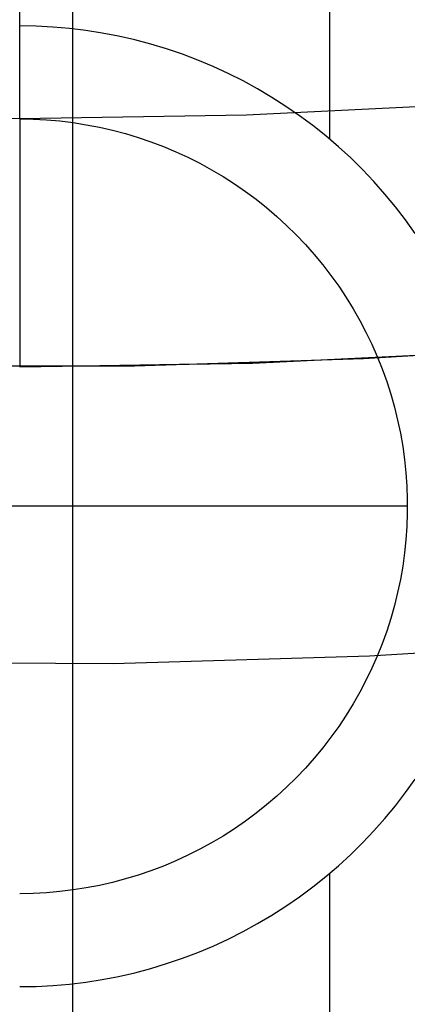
# Model space of a CAD drawing. Header units: millimetres. Extents: x 8929 to 10091, y -2708 to -1691.
# Tile 88 of 196: x 9509.98 to 9511.23, y -2083.47 to -2080.29. Entities that reach past the tile are written whole.
import ezdxf

# ---------------------------------------------------------------- set-up
doc = ezdxf.new("R2010")
doc.units = ezdxf.units.MM
for name, color, linetype in [('1', 7, 'Continuous'), ('COLOR EXT', 7, 'Continuous'), ('PLASTICO NEGRO', 7, 'Continuous')]:
    doc.layers.add(name, color=color, linetype=linetype)

msp = doc.modelspace()

# ---------------------------------------------------------------- linework, layer by layer
at = {"layer": '1', "color": 7, "true_color": 0xffffff}
for p, q in [((9510.1469, -2133.9261, 71.7042), (9510.1469, -1982.3154, 71.7042)), ((9510.1469, -2126.1207, 44.6532), (9510.1469, -2078.1204, 44.6532))]:
    msp.add_line(p, q, dxfattribs=at)
at = {"layer": 'COLOR EXT', "color": 30, "true_color": 0xff8d00}
for p, q in [((9509.976, -2080.6117, 34.9035), (9509.976, -2079.1117, 34.9035)), ((9510.9751, -2079.8387, 16.6035), (9510.9751, -2080.6767, 16.6035)), ((9510.0295, -2080.3126, 16.6035), (9509.976, -2080.3117, 16.6035)), ((9510.0829, -2080.3154, 16.6035), (9510.0295, -2080.3126, 16.6035)), ((9510.1363, -2080.32, 16.6035), (9510.0829, -2080.3154, 16.6035)), ((9510.1894, -2080.3264, 16.6035), (9510.1363, -2080.32, 16.6035)), ((9510.2422, -2080.3347, 16.6035), (9510.1894, -2080.3264, 16.6035)), ((9510.2948, -2080.3448, 16.6035), (9510.2422, -2080.3347, 16.6035)), ((9510.3469, -2080.3567, 16.6035), (9510.2948, -2080.3448, 16.6035)), ((9510.3987, -2080.3704, 16.6035), (9510.3469, -2080.3567, 16.6035)), ((9510.4499, -2080.3859, 16.6035), (9510.3987, -2080.3704, 16.6035)), ((9510.5005, -2080.4031, 16.6035), (9510.4499, -2080.3859, 16.6035)), ((9510.5506, -2080.4221, 16.6035), (9510.5005, -2080.4031, 16.6035)), ((9510.5999, -2080.4428, 16.6035), (9510.5506, -2080.4221, 16.6035)), ((9510.6485, -2080.4652, 16.6035), (9510.5999, -2080.4428, 16.6035)), ((9510.6963, -2080.4892, 16.6035), (9510.6485, -2080.4652, 16.6035)), ((9510.7433, -2080.5149, 16.6035), (9510.6963, -2080.4892, 16.6035)), ((9510.7893, -2080.5422, 16.6035), (9510.7433, -2080.5149, 16.6035)), ((9511.4383, -2080.5641, 34.9035), (9510.7075, -2080.5998, 34.9035)), ((9510.8344, -2080.5711, 16.6035), (9510.7893, -2080.5422, 16.6035)), ((9510.8784, -2080.6015, 16.6035), (9510.8344, -2080.5711, 16.6035)), ((9509.976, -2080.6117, 34.9035), (9509.2445, -2080.5998, 34.9035)), ((9510.7075, -2080.5998, 34.9035), (9509.976, -2080.6117, 34.9035)), ((9509.976, -2080.6117, 16.9035), (9510.0192, -2080.6124, 16.9035)), ((9509.976, -2080.6117, 22.6035), (9510.0192, -2080.6124, 22.6035)), ((9509.976, -2080.6117, 34.9035), (9509.976, -2081.4117, 34.1035)), ((9509.976, -2080.6117, 19.7535), (9510.0192, -2080.6124, 19.7535)), ((9510.0192, -2080.6124, 16.9035), (9510.0622, -2080.6147, 16.9035)), ((9510.0192, -2080.6124, 22.6035), (9510.0622, -2080.6147, 22.6035)), ((9510.0192, -2080.6124, 19.7535), (9510.0622, -2080.6147, 19.7535)), ((9510.0622, -2080.6147, 16.9035), (9510.1052, -2080.6184, 16.9035)), ((9510.0622, -2080.6147, 22.6035), (9510.1052, -2080.6184, 22.6035)), ((9510.0622, -2080.6147, 19.7535), (9510.1052, -2080.6184, 19.7535)), ((9510.1052, -2080.6184, 16.9035), (9510.1481, -2080.6236, 16.9035)), ((9510.1052, -2080.6184, 22.6035), (9510.1481, -2080.6236, 22.6035)), ((9510.1052, -2080.6184, 19.7535), (9510.1481, -2080.6236, 19.7535)), ((9510.1481, -2080.6236, 16.9035), (9510.1907, -2080.6303, 16.9035)), ((9510.1481, -2080.6236, 22.6035), (9510.1907, -2080.6303, 22.6035)), ((9510.1481, -2080.6236, 19.7535), (9510.1907, -2080.6303, 19.7535)), ((9510.1907, -2080.6303, 16.9035), (9510.2331, -2080.6384, 16.9035)), ((9510.1907, -2080.6303, 22.6035), (9510.2331, -2080.6384, 22.6035)), ((9510.1907, -2080.6303, 19.7535), (9510.2331, -2080.6384, 19.7535)), ((9510.9214, -2080.6334, 16.6035), (9510.8784, -2080.6015, 16.6035)), ((9510.2331, -2080.6384, 16.9035), (9510.2752, -2080.648, 16.9035)), ((9510.2331, -2080.6384, 22.6035), (9510.2752, -2080.648, 22.6035)), ((9510.2331, -2080.6384, 19.7535), (9510.2752, -2080.648, 19.7535)), ((9510.2752, -2080.648, 16.9035), (9510.3169, -2080.6591, 16.9035)), ((9510.2752, -2080.648, 22.6035), (9510.3169, -2080.6591, 22.6035)), ((9510.2752, -2080.648, 19.7535), (9510.3169, -2080.6591, 19.7535)), ((9510.3169, -2080.6591, 16.9035), (9510.3582, -2080.6715, 16.9035)), ((9510.3169, -2080.6591, 22.6035), (9510.3582, -2080.6715, 22.6035)), ((9510.3169, -2080.6591, 19.7535), (9510.3582, -2080.6715, 19.7535)), ((9510.9632, -2080.6667, 16.6035), (9510.9214, -2080.6334, 16.6035)), ((9510.3582, -2080.6715, 16.9035), (9510.399, -2080.6854, 16.9035)), ((9510.3582, -2080.6715, 22.6035), (9510.399, -2080.6854, 22.6035)), ((9510.3582, -2080.6715, 19.7535), (9510.399, -2080.6854, 19.7535)), ((9510.399, -2080.6854, 16.9035), (9510.4394, -2080.7007, 16.9035)), ((9510.399, -2080.6854, 22.6035), (9510.4394, -2080.7007, 22.6035)), ((9510.399, -2080.6854, 19.7535), (9510.4394, -2080.7007, 19.7535)), ((9511.0038, -2080.7015, 16.6035), (9510.9632, -2080.6667, 16.6035)), ((9510.4394, -2080.7007, 16.9035), (9510.4792, -2080.7174, 16.9035)), ((9510.4394, -2080.7007, 22.6035), (9510.4792, -2080.7174, 22.6035)), ((9510.4394, -2080.7007, 19.7535), (9510.4792, -2080.7174, 19.7535)), ((9510.4792, -2080.7174, 16.9035), (9510.5184, -2080.7355, 16.9035)), ((9510.4792, -2080.7174, 22.6035), (9510.5184, -2080.7355, 22.6035)), ((9510.4792, -2080.7174, 19.7535), (9510.5184, -2080.7355, 19.7535)), ((9511.0433, -2080.7377, 16.6035), (9511.0038, -2080.7015, 16.6035)), ((9510.5184, -2080.7355, 16.9035), (9510.5569, -2080.7549, 16.9035)), ((9510.5184, -2080.7355, 22.6035), (9510.5569, -2080.7549, 22.6035)), ((9510.5184, -2080.7355, 19.7535), (9510.5569, -2080.7549, 19.7535)), ((9510.5569, -2080.7549, 16.9035), (9510.5948, -2080.7756, 16.9035)), ((9510.5569, -2080.7549, 22.6035), (9510.5948, -2080.7756, 22.6035)), ((9510.5569, -2080.7549, 19.7535), (9510.5948, -2080.7756, 19.7535)), ((9511.0814, -2080.7752, 16.6035), (9511.0433, -2080.7377, 16.6035)), ((9510.5948, -2080.7756, 16.9035), (9510.6319, -2080.7976, 16.9035)), ((9510.5948, -2080.7756, 22.6035), (9510.6319, -2080.7976, 22.6035)), ((9510.5948, -2080.7756, 19.7535), (9510.6319, -2080.7976, 19.7535)), ((9511.1183, -2080.814, 16.6035), (9511.0814, -2080.7752, 16.6035)), ((9510.6319, -2080.7976, 16.9035), (9510.6682, -2080.8209, 16.9035)), ((9510.6319, -2080.7976, 22.6035), (9510.6682, -2080.8209, 22.6035)), ((9510.6319, -2080.7976, 19.7535), (9510.6682, -2080.8209, 19.7535)), ((9510.6682, -2080.8209, 16.9035), (9510.7037, -2080.8454, 16.9035)), ((9510.6682, -2080.8209, 22.6035), (9510.7037, -2080.8454, 22.6035)), ((9510.6682, -2080.8209, 19.7535), (9510.7037, -2080.8454, 19.7535)), ((9511.1538, -2080.854, 16.6035), (9511.1183, -2080.814, 16.6035)), ((9510.7037, -2080.8454, 16.9035), (9510.7384, -2080.8711, 16.9035)), ((9510.7037, -2080.8454, 22.6035), (9510.7384, -2080.8711, 22.6035)), ((9510.7037, -2080.8454, 19.7535), (9510.7384, -2080.8711, 19.7535)), ((9510.7384, -2080.8711, 16.9035), (9510.7721, -2080.898, 16.9035)), ((9510.7384, -2080.8711, 22.6035), (9510.7721, -2080.898, 22.6035)), ((9510.7384, -2080.8711, 19.7535), (9510.7721, -2080.898, 19.7535)), ((9511.1878, -2080.8953, 16.6035), (9511.1538, -2080.854, 16.6035)), ((9510.7721, -2080.898, 16.9035), (9510.8049, -2080.9261, 16.9035)), ((9510.7721, -2080.898, 22.6035), (9510.8049, -2080.9261, 22.6035)), ((9510.7721, -2080.898, 19.7535), (9510.8049, -2080.9261, 19.7535)), ((9511.2205, -2080.9377, 16.6035), (9511.1878, -2080.8953, 16.6035)), ((9510.8049, -2080.9261, 16.9035), (9510.8367, -2080.9552, 16.9035)), ((9510.8049, -2080.9261, 22.6035), (9510.8367, -2080.9552, 22.6035)), ((9510.8049, -2080.9261, 19.7535), (9510.8367, -2080.9552, 19.7535)), ((9511.2516, -2080.9812, 16.6035), (9511.2205, -2080.9377, 16.6035)), ((9510.8367, -2080.9552, 16.9035), (9510.8675, -2080.9855, 16.9035)), ((9510.8367, -2080.9552, 22.6035), (9510.8675, -2080.9855, 22.6035)), ((9510.8367, -2080.9552, 19.7535), (9510.8675, -2080.9855, 19.7535)), ((9510.8675, -2080.9855, 16.9035), (9510.8972, -2081.0168, 16.9035)), ((9510.8675, -2080.9855, 22.6035), (9510.8972, -2081.0168, 22.6035)), ((9510.8675, -2080.9855, 19.7535), (9510.8972, -2081.0168, 19.7535)), ((9510.8972, -2081.0168, 16.9035), (9510.9258, -2081.0491, 16.9035)), ((9510.8972, -2081.0168, 22.6035), (9510.9258, -2081.0491, 22.6035)), ((9510.8972, -2081.0168, 19.7535), (9510.9258, -2081.0491, 19.7535)), ((9510.9258, -2081.0491, 16.9035), (9510.9533, -2081.0823, 16.9035)), ((9510.9258, -2081.0491, 22.6035), (9510.9533, -2081.0823, 22.6035)), ((9510.9258, -2081.0491, 19.7535), (9510.9533, -2081.0823, 19.7535)), ((9510.9533, -2081.0823, 16.9035), (9510.9796, -2081.1165, 16.9035)), ((9510.9533, -2081.0823, 22.6035), (9510.9796, -2081.1165, 22.6035)), ((9510.9533, -2081.0823, 19.7535), (9510.9796, -2081.1165, 19.7535)), ((9510.9796, -2081.1165, 16.9035), (9511.0047, -2081.1516, 16.9035)), ((9510.9796, -2081.1165, 22.6035), (9511.0047, -2081.1516, 22.6035)), ((9510.9796, -2081.1165, 19.7535), (9511.0047, -2081.1516, 19.7535)), ((9511.0047, -2081.1516, 16.9035), (9511.0286, -2081.1875, 16.9035)), ((9511.0047, -2081.1516, 22.6035), (9511.0286, -2081.1875, 22.6035)), ((9511.0047, -2081.1516, 19.7535), (9511.0286, -2081.1875, 19.7535)), ((9511.0286, -2081.1875, 16.9035), (9511.0513, -2081.2243, 16.9035)), ((9511.0286, -2081.1875, 22.6035), (9511.0513, -2081.2243, 22.6035)), ((9511.0286, -2081.1875, 19.7535), (9511.0513, -2081.2243, 19.7535)), ((9511.0513, -2081.2243, 16.9035), (9511.0726, -2081.2618, 16.9035)), ((9511.0513, -2081.2243, 22.6035), (9511.0726, -2081.2618, 22.6035)), ((9511.0513, -2081.2243, 19.7535), (9511.0726, -2081.2618, 19.7535)), ((9511.0726, -2081.2618, 16.9035), (9511.0927, -2081.3, 16.9035)), ((9511.0726, -2081.2618, 22.6035), (9511.0927, -2081.3, 22.6035)), ((9511.0726, -2081.2618, 19.7535), (9511.0927, -2081.3, 19.7535)), ((9511.0927, -2081.3, 16.9035), (9511.1114, -2081.3389, 16.9035)), ((9511.0927, -2081.3, 22.6035), (9511.1114, -2081.3389, 22.6035)), ((9511.0927, -2081.3, 19.7535), (9511.1114, -2081.3389, 19.7535)), ((9510.7492, -2081.3989, 34.1035), (9511.5215, -2081.3604, 34.1035)), ((9511.0847, -2081.3853, 30.5035), (9511.8225, -2081.3384, 30.5035)), ((9511.1114, -2081.3389, 16.9035), (9511.1288, -2081.3784, 16.9035)), ((9511.1114, -2081.3389, 22.6035), (9511.1288, -2081.3784, 22.6035)), ((9511.1114, -2081.3389, 19.7535), (9511.1288, -2081.3784, 19.7535)), ((9510.3457, -2081.4088, 30.5035), (9511.0847, -2081.3853, 30.5035)), ((9510.7264, -2081.3996, 29.9035), (9511.476, -2081.3634, 29.9035)), ((9511.1288, -2081.3784, 16.9035), (9511.1448, -2081.4184, 16.9035)), ((9511.1288, -2081.3784, 22.6035), (9511.1448, -2081.4184, 22.6035)), ((9511.1288, -2081.3784, 19.7535), (9511.1448, -2081.4184, 19.7535)), ((9509.6063, -2081.4088, 30.5035), (9510.3457, -2081.4088, 30.5035)), ((9509.976, -2081.4117, 34.1035), (9510.7492, -2081.3989, 34.1035)), ((9509.976, -2081.4117, 29.9035), (9510.7264, -2081.3996, 29.9035)), ((9511.1448, -2081.4184, 16.9035), (9511.1594, -2081.459, 16.9035)), ((9511.1448, -2081.4184, 22.6035), (9511.1594, -2081.459, 22.6035)), ((9511.1448, -2081.4184, 19.7535), (9511.1594, -2081.459, 19.7535)), ((9511.1594, -2081.459, 16.9035), (9511.1726, -2081.5001, 16.9035)), ((9511.1594, -2081.459, 22.6035), (9511.1726, -2081.5001, 22.6035)), ((9511.1594, -2081.459, 19.7535), (9511.1726, -2081.5001, 19.7535)), ((9511.1726, -2081.5001, 16.9035), (9511.1843, -2081.5416, 16.9035)), ((9511.1726, -2081.5001, 22.6035), (9511.1843, -2081.5416, 22.6035)), ((9511.1726, -2081.5001, 19.7535), (9511.1843, -2081.5416, 19.7535)), ((9511.1843, -2081.5416, 16.9035), (9511.1947, -2081.5835, 16.9035)), ((9511.1843, -2081.5416, 22.6035), (9511.1947, -2081.5835, 22.6035)), ((9511.1843, -2081.5416, 19.7535), (9511.1947, -2081.5835, 19.7535)), ((9511.1947, -2081.5835, 16.9035), (9511.2035, -2081.6258, 16.9035)), ((9511.1947, -2081.5835, 22.6035), (9511.2035, -2081.6258, 22.6035)), ((9511.1947, -2081.5835, 19.7535), (9511.2035, -2081.6258, 19.7535)), ((9511.2035, -2081.6258, 16.9035), (9511.211, -2081.6683, 16.9035)), ((9511.2035, -2081.6258, 22.6035), (9511.211, -2081.6683, 22.6035)), ((9511.2035, -2081.6258, 19.7535), (9511.211, -2081.6683, 19.7535)), ((9511.211, -2081.6683, 16.9035), (9511.2169, -2081.711, 16.9035)), ((9511.211, -2081.6683, 22.6035), (9511.2169, -2081.711, 22.6035)), ((9511.211, -2081.6683, 19.7535), (9511.2169, -2081.711, 19.7535)), ((9511.2169, -2081.711, 16.9035), (9511.2214, -2081.7539, 16.9035)), ((9511.2169, -2081.711, 22.6035), (9511.2214, -2081.7539, 22.6035)), ((9511.2169, -2081.711, 19.7535), (9511.2214, -2081.7539, 19.7535)), ((9511.2214, -2081.7539, 16.9035), (9511.2243, -2081.797, 16.9035)), ((9511.2214, -2081.7539, 22.6035), (9511.2243, -2081.797, 22.6035)), ((9511.2214, -2081.7539, 19.7535), (9511.2243, -2081.797, 19.7535)), ((9511.2243, -2081.797, 16.9035), (9511.2258, -2081.8401, 16.9035)), ((9511.2243, -2081.797, 22.6035), (9511.2258, -2081.8401, 22.6035)), ((9511.2243, -2081.797, 19.7535), (9511.2258, -2081.8401, 19.7535)), ((9511.226, -2081.8617, 22.6035), (9508.726, -2081.8617, 22.6035)), ((9511.2258, -2081.8401, 16.9035), (9511.2258, -2081.8833, 16.9035)), ((9511.2258, -2081.8401, 22.6035), (9511.2258, -2081.8833, 22.6035)), ((9511.2258, -2081.8401, 19.7535), (9511.2258, -2081.8833, 19.7535)), ((9511.2258, -2081.8833, 16.9035), (9511.2243, -2081.9264, 16.9035)), ((9511.2258, -2081.8833, 22.6035), (9511.2243, -2081.9264, 22.6035)), ((9511.2258, -2081.8833, 19.7535), (9511.2243, -2081.9264, 19.7535)), ((9511.2243, -2081.9264, 16.9035), (9511.2214, -2081.9694, 16.9035)), ((9511.2243, -2081.9264, 22.6035), (9511.2214, -2081.9694, 22.6035)), ((9511.2243, -2081.9264, 19.7535), (9511.2214, -2081.9694, 19.7535)), ((9511.2214, -2081.9694, 16.9035), (9511.2169, -2082.0124, 16.9035)), ((9511.2214, -2081.9694, 22.6035), (9511.2169, -2082.0124, 22.6035)), ((9511.2214, -2081.9694, 19.7535), (9511.2169, -2082.0124, 19.7535)), ((9511.2169, -2082.0124, 16.9035), (9511.211, -2082.0551, 16.9035)), ((9511.2169, -2082.0124, 22.6035), (9511.211, -2082.0551, 22.6035)), ((9511.2169, -2082.0124, 19.7535), (9511.211, -2082.0551, 19.7535)), ((9511.211, -2082.0551, 16.9035), (9511.2035, -2082.0976, 16.9035)), ((9511.211, -2082.0551, 22.6035), (9511.2035, -2082.0976, 22.6035)), ((9511.211, -2082.0551, 19.7535), (9511.2035, -2082.0976, 19.7535)), ((9511.2035, -2082.0976, 16.9035), (9511.1947, -2082.1398, 16.9035)), ((9511.2035, -2082.0976, 22.6035), (9511.1947, -2082.1398, 22.6035)), ((9511.2035, -2082.0976, 19.7535), (9511.1947, -2082.1398, 19.7535)), ((9511.1947, -2082.1398, 16.9035), (9511.1843, -2082.1817, 16.9035)), ((9511.1947, -2082.1398, 22.6035), (9511.1843, -2082.1817, 22.6035)), ((9511.1947, -2082.1398, 19.7535), (9511.1843, -2082.1817, 19.7535)), ((9511.1843, -2082.1817, 16.9035), (9511.1726, -2082.2233, 16.9035)), ((9511.1843, -2082.1817, 22.6035), (9511.1726, -2082.2233, 22.6035)), ((9511.1843, -2082.1817, 19.7535), (9511.1726, -2082.2233, 19.7535)), ((9511.1726, -2082.2233, 16.9035), (9511.1594, -2082.2643, 16.9035)), ((9511.1726, -2082.2233, 22.6035), (9511.1594, -2082.2643, 22.6035)), ((9511.1726, -2082.2233, 19.7535), (9511.1594, -2082.2643, 19.7535)), ((9511.1594, -2082.2643, 16.9035), (9511.1448, -2082.305, 16.9035)), ((9511.1594, -2082.2643, 22.6035), (9511.1448, -2082.305, 22.6035)), ((9511.1594, -2082.2643, 19.7535), (9511.1448, -2082.305, 19.7535)), ((9511.1448, -2082.305, 16.9035), (9511.1288, -2082.345, 16.9035)), ((9511.1448, -2082.305, 22.6035), (9511.1288, -2082.345, 22.6035)), ((9511.1448, -2082.305, 19.7535), (9511.1288, -2082.345, 19.7535)), ((9511.1288, -2082.345, 16.9035), (9511.1114, -2082.3845, 16.9035)), ((9511.1288, -2082.345, 22.6035), (9511.1114, -2082.3845, 22.6035)), ((9511.1288, -2082.345, 19.7535), (9511.1114, -2082.3845, 19.7535)), ((9511.1114, -2082.3845, 16.9035), (9511.0927, -2082.4234, 16.9035)), ((9511.1114, -2082.3845, 22.6035), (9511.0927, -2082.4234, 22.6035)), ((9511.1114, -2082.3845, 19.7535), (9511.0927, -2082.4234, 19.7535)), ((9511.0927, -2082.4234, 16.9035), (9511.0726, -2082.4616, 16.9035)), ((9511.0927, -2082.4234, 22.6035), (9511.0726, -2082.4616, 22.6035)), ((9511.0927, -2082.4234, 19.7535), (9511.0726, -2082.4616, 19.7535)), ((9511.0726, -2082.4616, 16.9035), (9511.0513, -2082.4991, 16.9035)), ((9511.0726, -2082.4616, 22.6035), (9511.0513, -2082.4991, 22.6035)), ((9511.0726, -2082.4616, 19.7535), (9511.0513, -2082.4991, 19.7535)), ((9511.0513, -2082.4991, 16.9035), (9511.0286, -2082.5358, 16.9035)), ((9511.0513, -2082.4991, 22.6035), (9511.0286, -2082.5358, 22.6035)), ((9511.0513, -2082.4991, 19.7535), (9511.0286, -2082.5358, 19.7535)), ((9511.0286, -2082.5358, 16.9035), (9511.0047, -2082.5718, 16.9035)), ((9511.0286, -2082.5358, 22.6035), (9511.0047, -2082.5718, 22.6035)), ((9511.0286, -2082.5358, 19.7535), (9511.0047, -2082.5718, 19.7535)), ((9511.0047, -2082.5718, 16.9035), (9510.9796, -2082.6069, 16.9035)), ((9511.0047, -2082.5718, 22.6035), (9510.9796, -2082.6069, 22.6035)), ((9511.0047, -2082.5718, 19.7535), (9510.9796, -2082.6069, 19.7535)), ((9510.9796, -2082.6069, 16.9035), (9510.9533, -2082.6411, 16.9035)), ((9510.9796, -2082.6069, 22.6035), (9510.9533, -2082.6411, 22.6035)), ((9510.9796, -2082.6069, 19.7535), (9510.9533, -2082.6411, 19.7535)), ((9510.9533, -2082.6411, 16.9035), (9510.9258, -2082.6743, 16.9035)), ((9510.9533, -2082.6411, 22.6035), (9510.9258, -2082.6743, 22.6035)), ((9510.9533, -2082.6411, 19.7535), (9510.9258, -2082.6743, 19.7535)), ((9510.9258, -2082.6743, 16.9035), (9510.8972, -2082.7066, 16.9035)), ((9510.9258, -2082.6743, 22.6035), (9510.8972, -2082.7066, 22.6035)), ((9510.9258, -2082.6743, 19.7535), (9510.8972, -2082.7066, 19.7535)), ((9510.8972, -2082.7066, 16.9035), (9510.8675, -2082.7379, 16.9035)), ((9510.8972, -2082.7066, 22.6035), (9510.8675, -2082.7379, 22.6035)), ((9510.8972, -2082.7066, 19.7535), (9510.8675, -2082.7379, 19.7535)), ((9510.8675, -2082.7379, 16.9035), (9510.8367, -2082.7682, 16.9035)), ((9510.8675, -2082.7379, 22.6035), (9510.8367, -2082.7682, 22.6035)), ((9510.8675, -2082.7379, 19.7535), (9510.8367, -2082.7682, 19.7535)), ((9511.2205, -2082.7857, 16.6035), (9511.2516, -2082.7422, 16.6035)), ((9510.8367, -2082.7682, 16.9035), (9510.8049, -2082.7973, 16.9035)), ((9510.8367, -2082.7682, 22.6035), (9510.8049, -2082.7973, 22.6035)), ((9510.8367, -2082.7682, 19.7535), (9510.8049, -2082.7973, 19.7535)), ((9511.1878, -2082.8281, 16.6035), (9511.2205, -2082.7857, 16.6035)), ((9510.8049, -2082.7973, 16.9035), (9510.7721, -2082.8254, 16.9035)), ((9510.8049, -2082.7973, 22.6035), (9510.7721, -2082.8254, 22.6035)), ((9510.8049, -2082.7973, 19.7535), (9510.7721, -2082.8254, 19.7535)), ((9510.7384, -2082.8523, 16.9035), (9510.7037, -2082.878, 16.9035)), ((9510.7384, -2082.8523, 22.6035), (9510.7037, -2082.878, 22.6035)), ((9510.7384, -2082.8523, 19.7535), (9510.7037, -2082.878, 19.7535)), ((9510.7721, -2082.8254, 16.9035), (9510.7384, -2082.8523, 16.9035)), ((9510.7721, -2082.8254, 22.6035), (9510.7384, -2082.8523, 22.6035)), ((9510.7721, -2082.8254, 19.7535), (9510.7384, -2082.8523, 19.7535)), ((9511.1538, -2082.8694, 16.6035), (9511.1878, -2082.8281, 16.6035)), ((9510.7037, -2082.878, 16.9035), (9510.6682, -2082.9025, 16.9035)), ((9510.7037, -2082.878, 22.6035), (9510.6682, -2082.9025, 22.6035)), ((9510.7037, -2082.878, 19.7535), (9510.6682, -2082.9025, 19.7535)), ((9511.1183, -2082.9094, 16.6035), (9511.1538, -2082.8694, 16.6035)), ((9510.6682, -2082.9025, 16.9035), (9510.6319, -2082.9258, 16.9035)), ((9510.6682, -2082.9025, 22.6035), (9510.6319, -2082.9258, 22.6035)), ((9510.6682, -2082.9025, 19.7535), (9510.6319, -2082.9258, 19.7535)), ((9511.0814, -2082.9482, 16.6035), (9511.1183, -2082.9094, 16.6035)), ((9510.5948, -2082.9478, 16.9035), (9510.5569, -2082.9685, 16.9035)), ((9510.5948, -2082.9478, 22.6035), (9510.5569, -2082.9685, 22.6035)), ((9510.5948, -2082.9478, 19.7535), (9510.5569, -2082.9685, 19.7535)), ((9510.6319, -2082.9258, 16.9035), (9510.5948, -2082.9478, 16.9035)), ((9510.6319, -2082.9258, 22.6035), (9510.5948, -2082.9478, 22.6035)), ((9510.6319, -2082.9258, 19.7535), (9510.5948, -2082.9478, 19.7535)), ((9511.0433, -2082.9857, 16.6035), (9511.0814, -2082.9482, 16.6035)), ((9510.5569, -2082.9685, 16.9035), (9510.5184, -2082.9879, 16.9035)), ((9510.5569, -2082.9685, 22.6035), (9510.5184, -2082.9879, 22.6035)), ((9510.5569, -2082.9685, 19.7535), (9510.5184, -2082.9879, 19.7535)), ((9510.4792, -2083.006, 16.9035), (9510.4394, -2083.0226, 16.9035)), ((9510.4792, -2083.006, 22.6035), (9510.4394, -2083.0226, 22.6035)), ((9510.4792, -2083.006, 19.7535), (9510.4394, -2083.0226, 19.7535)), ((9510.5184, -2082.9879, 16.9035), (9510.4792, -2083.006, 16.9035)), ((9510.5184, -2082.9879, 22.6035), (9510.4792, -2083.006, 22.6035)), ((9510.5184, -2082.9879, 19.7535), (9510.4792, -2083.006, 19.7535)), ((9511.0038, -2083.0219, 16.6035), (9511.0433, -2082.9857, 16.6035)), ((9510.399, -2083.0379, 16.9035), (9510.3582, -2083.0518, 16.9035)), ((9510.399, -2083.0379, 22.6035), (9510.3582, -2083.0518, 22.6035)), ((9510.399, -2083.0379, 19.7535), (9510.3582, -2083.0518, 19.7535)), ((9510.4394, -2083.0226, 16.9035), (9510.399, -2083.0379, 16.9035)), ((9510.4394, -2083.0226, 22.6035), (9510.399, -2083.0379, 22.6035)), ((9510.4394, -2083.0226, 19.7535), (9510.399, -2083.0379, 19.7535)), ((9510.9632, -2083.0567, 16.6035), (9511.0038, -2083.0219, 16.6035)), ((9510.2752, -2083.0754, 16.9035), (9510.2331, -2083.085, 16.9035)), ((9510.2752, -2083.0754, 22.6035), (9510.2331, -2083.085, 22.6035)), ((9510.2752, -2083.0754, 19.7535), (9510.2331, -2083.085, 19.7535)), ((9510.3169, -2083.0643, 16.9035), (9510.2752, -2083.0754, 16.9035)), ((9510.3169, -2083.0643, 22.6035), (9510.2752, -2083.0754, 22.6035)), ((9510.3169, -2083.0643, 19.7535), (9510.2752, -2083.0754, 19.7535)), ((9510.3582, -2083.0518, 16.9035), (9510.3169, -2083.0643, 16.9035)), ((9510.3582, -2083.0518, 22.6035), (9510.3169, -2083.0643, 22.6035)), ((9510.3582, -2083.0518, 19.7535), (9510.3169, -2083.0643, 19.7535)), ((9510.9214, -2083.09, 16.6035), (9510.9632, -2083.0567, 16.6035)), ((9510.9751, -2083.0467, 16.6035), (9510.9751, -2091.09, 16.6035)), ((9510.0622, -2083.1087, 16.9035), (9510.0192, -2083.1109, 16.9035)), ((9510.0622, -2083.1087, 22.6035), (9510.0192, -2083.1109, 22.6035)), ((9510.0622, -2083.1087, 19.7535), (9510.0192, -2083.1109, 19.7535)), ((9510.1052, -2083.105, 16.9035), (9510.0622, -2083.1087, 16.9035)), ((9510.1052, -2083.105, 22.6035), (9510.0622, -2083.1087, 22.6035)), ((9510.1052, -2083.105, 19.7535), (9510.0622, -2083.1087, 19.7535)), ((9510.1481, -2083.0998, 16.9035), (9510.1052, -2083.105, 16.9035)), ((9510.1481, -2083.0998, 22.6035), (9510.1052, -2083.105, 22.6035)), ((9510.1481, -2083.0998, 19.7535), (9510.1052, -2083.105, 19.7535)), ((9510.1907, -2083.0931, 16.9035), (9510.1481, -2083.0998, 16.9035)), ((9510.1907, -2083.0931, 22.6035), (9510.1481, -2083.0998, 22.6035)), ((9510.1907, -2083.0931, 19.7535), (9510.1481, -2083.0998, 19.7535)), ((9510.2331, -2083.085, 16.9035), (9510.1907, -2083.0931, 16.9035)), ((9510.2331, -2083.085, 22.6035), (9510.1907, -2083.0931, 22.6035)), ((9510.2331, -2083.085, 19.7535), (9510.1907, -2083.0931, 19.7535)), ((9510.8784, -2083.1219, 16.6035), (9510.9214, -2083.09, 16.6035)), ((9510.0192, -2083.1109, 16.9035), (9509.976, -2083.1117, 16.9035)), ((9510.0192, -2083.1109, 22.6035), (9509.976, -2083.1117, 22.6035)), ((9510.0192, -2083.1109, 19.7535), (9509.976, -2083.1117, 19.7535)), ((9510.8344, -2083.1523, 16.6035), (9510.8784, -2083.1219, 16.6035)), ((9510.7893, -2083.1812, 16.6035), (9510.8344, -2083.1523, 16.6035)), ((9510.7433, -2083.2085, 16.6035), (9510.7893, -2083.1812, 16.6035)), ((9510.6485, -2083.2582, 16.6035), (9510.6963, -2083.2342, 16.6035)), ((9510.6963, -2083.2342, 16.6035), (9510.7433, -2083.2085, 16.6035)), ((9510.5999, -2083.2806, 16.6035), (9510.6485, -2083.2582, 16.6035)), ((9510.5506, -2083.3013, 16.6035), (9510.5999, -2083.2806, 16.6035)), ((9510.4499, -2083.3375, 16.6035), (9510.5005, -2083.3202, 16.6035)), ((9510.5005, -2083.3202, 16.6035), (9510.5506, -2083.3013, 16.6035)), ((9510.3469, -2083.3667, 16.6035), (9510.3987, -2083.353, 16.6035)), ((9510.3987, -2083.353, 16.6035), (9510.4499, -2083.3375, 16.6035)), ((9510.1894, -2083.3969, 16.6035), (9510.2422, -2083.3887, 16.6035)), ((9510.2422, -2083.3887, 16.6035), (9510.2948, -2083.3786, 16.6035)), ((9510.2948, -2083.3786, 16.6035), (9510.3469, -2083.3667, 16.6035)), ((9509.976, -2083.4117, 16.6035), (9510.0295, -2083.4108, 16.6035)), ((9510.0295, -2083.4108, 16.6035), (9510.0829, -2083.408, 16.6035)), ((9510.0829, -2083.408, 16.6035), (9510.1363, -2083.4034, 16.6035)), ((9510.1363, -2083.4034, 16.6035), (9510.1894, -2083.3969, 16.6035))]:
    msp.add_line(p, q, dxfattribs=at)
at = {"layer": 'PLASTICO NEGRO', "color": 254, "true_color": 0xcad1ee}
for p, q in [((9511.104, -2082.3445, 31.4035), (9511.9289, -2082.292, 31.4035)), ((9511.104, -2082.3445, 29.9035), (9511.9289, -2082.292, 29.9035)), ((9511.104, -2082.3445, 30.6535), (9511.9289, -2082.292, 30.6535)), ((9510.2779, -2082.3689, 31.4035), (9511.104, -2082.3445, 31.4035)), ((9510.2779, -2082.3689, 29.9035), (9511.104, -2082.3445, 29.9035)), ((9510.2779, -2082.3689, 30.6535), (9511.104, -2082.3445, 30.6535)), ((9509.4513, -2082.3651, 31.4035), (9510.2779, -2082.3689, 31.4035)), ((9509.4513, -2082.3651, 29.9035), (9510.2779, -2082.3689, 29.9035)), ((9509.4513, -2082.3651, 30.6535), (9510.2779, -2082.3689, 30.6535))]:
    msp.add_line(p, q, dxfattribs=at)

doc.saveas('drawing.dxf')
